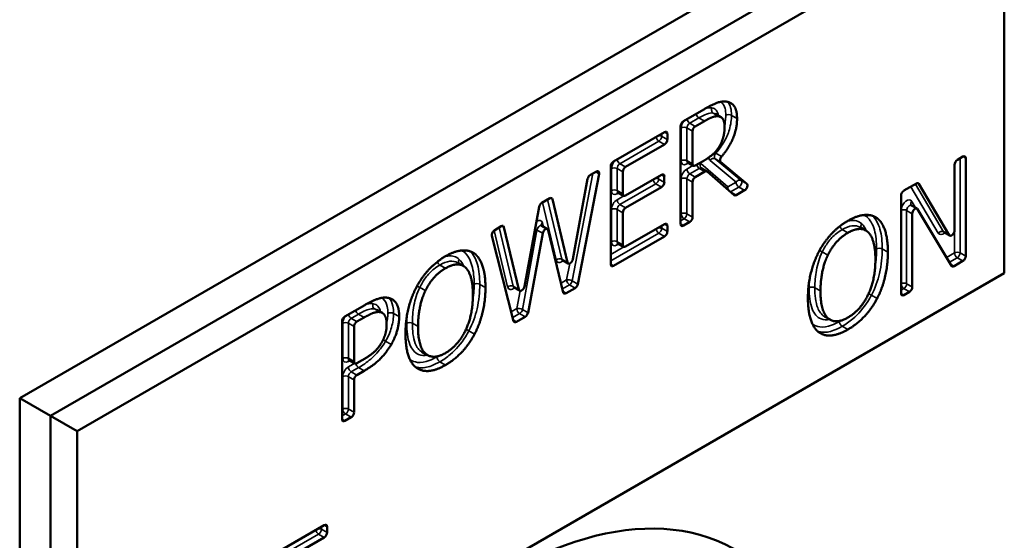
# Model space of a CAD drawing. Header units: inches. Extents: x 0 to 136, y 2 to 86.
# Tile 68 of 71: x 116.726 to 117.958, y 60.997 to 61.649. Entities that reach past the tile are written whole.
import ezdxf

# ---------------------------------------------------------------- set-up
doc = ezdxf.new("R2010")
doc.units = ezdxf.units.IN
doc.header["$LTSCALE"] = 4
doc.header["$MEASUREMENT"] = 0
doc.layers.add('Visible (ANSI)', color=7, linetype='Continuous', lineweight=50)
doc.layers.add('Visible Narrow (ANSI)', color=7, linetype='Continuous', lineweight=35)

msp = doc.modelspace()

# ---------------------------------------------------------------- linework, layer by layer
at = {"layer": 'Visible (ANSI)'}
for p, q in [((117.9189, 61.864), (116.7257, 61.175)), ((117.9576, 61.8416), (116.7643, 61.1527)), ((116.7975, 61.1336), (117.9576, 61.8034)), ((117.9576, 61.8034), (117.9576, 61.3313)), ((117.556, 61.5216), (117.5816, 61.5364)), ((117.5824, 61.5218), (117.571, 61.5152)), ((117.6028, 61.5269), (117.5958, 61.5309)), ((117.5525, 61.393), (117.5525, 61.5155)), ((117.4687, 61.4712), (117.5324, 61.508)), ((117.536, 61.5059), (117.536, 61.4987)), ((117.5675, 61.5091), (117.5675, 61.4682)), ((117.5324, 61.4925), (117.4838, 61.4644)), ((117.8989, 61.4733), (117.9059, 61.4773)), ((117.9094, 61.4753), (117.9094, 61.3528)), ((117.4652, 61.3426), (117.4652, 61.4651)), ((117.5685, 61.4659), (117.5615, 61.47)), ((117.571, 61.4661), (117.5807, 61.4717)), ((117.5855, 61.4588), (117.5785, 61.4629)), ((117.6027, 61.4706), (117.6353, 61.4434)), ((117.8954, 61.3849), (117.8954, 61.4672)), ((117.4177, 61.3488), (117.4363, 61.4494)), ((117.4506, 61.4557), (117.424, 61.3178)), ((117.4397, 61.4545), (117.4472, 61.4588)), ((117.4802, 61.4583), (117.4802, 61.4307)), ((117.4838, 61.4286), (117.5287, 61.4546)), ((117.5322, 61.4525), (117.5322, 61.4452)), ((117.583, 61.4585), (117.571, 61.4516)), ((117.6194, 61.4291), (117.5858, 61.4586)), ((117.5287, 61.4391), (117.4838, 61.4132)), ((117.5675, 61.4455), (117.5675, 61.4017)), ((117.832, 61.4347), (117.8476, 61.4437)), ((117.8508, 61.4433), (117.8887, 61.3791)), ((117.379, 61.4194), (117.3888, 61.4251)), ((117.3922, 61.4239), (117.4109, 61.3448)), ((117.4813, 61.4284), (117.4742, 61.4325)), ((117.6326, 61.4352), (117.6222, 61.4292)), ((117.8284, 61.3061), (117.8284, 61.4285)), ((117.3571, 61.3149), (117.3756, 61.4143)), ((117.8485, 61.4122), (117.8414, 61.4163)), ((117.8915, 61.3406), (117.8491, 61.4115)), ((117.4802, 61.4071), (117.4802, 61.3667)), ((117.7984, 61.4003), (117.7946, 61.4025)), ((117.8425, 61.4058), (117.8425, 61.3142)), ((117.32, 61.3854), (117.3282, 61.3901)), ((117.3316, 61.3889), (117.3502, 61.3109)), ((117.386, 61.3867), (117.3789, 61.3908)), ((117.4838, 61.3647), (117.5324, 61.3928)), ((117.536, 61.3908), (117.536, 61.3835)), ((117.564, 61.3956), (117.556, 61.391)), ((117.7842, 61.3849), (117.7772, 61.389)), ((117.3437, 61.2714), (117.3166, 61.3783)), ((117.38, 61.3813), (117.3617, 61.2819)), ((117.4058, 61.3073), (117.3869, 61.3853)), ((117.5324, 61.3774), (117.4687, 61.3406)), ((117.8893, 61.3785), (117.8823, 61.3826)), ((117.4813, 61.3645), (117.4742, 61.3685)), ((117.2948, 61.3559), (117.2911, 61.358)), ((117.2807, 61.3405), (117.2737, 61.3445)), ((117.4118, 61.3434), (117.4047, 61.3475)), ((117.9059, 61.3467), (117.8947, 61.3402)), ((117.9576, 61.3313), (116.7975, 60.6615)), ((117.3512, 61.3096), (117.3441, 61.3136)), ((117.4205, 61.3127), (117.4092, 61.3062)), ((117.8389, 61.308), (117.832, 61.304)), ((117.1325, 61.2771), (117.1574, 61.2915)), ((117.1565, 61.2759), (117.1476, 61.2707)), ((117.1795, 61.2816), (117.1724, 61.2856)), ((117.3582, 61.2768), (117.3471, 61.2703)), ((117.7396, 61.2732), (117.7325, 61.2772)), ((117.129, 61.1485), (117.129, 61.271)), ((117.144, 61.2646), (117.144, 61.2207)), ((117.2361, 61.2287), (117.229, 61.2328)), ((117.1451, 61.2184), (117.138, 61.2225)), ((117.1476, 61.2187), (117.1543, 61.2226)), ((117.1568, 61.2092), (117.1476, 61.2038)), ((117.144, 61.1977), (117.144, 61.1572)), ((116.7257, 61.175), (116.7643, 61.1527)), ((116.7257, 61.175), (116.7257, 60.6647)), ((116.7975, 61.1336), (116.7643, 61.1527)), ((116.7643, 61.1527), (116.7643, 60.6424)), ((117.1405, 61.1511), (117.1325, 61.1465)), ((116.7975, 60.6615), (116.7975, 61.1336)), ((117.0462, 60.981), (117.1068, 61.016)), ((117.1103, 61.0139), (117.1103, 61.0066)), ((117.1068, 61.0005), (117.0612, 60.9742))]:
    msp.add_line(p, q, dxfattribs=at)
for centre, major_axis, start_param, end_param in [((117.556, 61.5175), (-0.0025, -0.00433), 3.926991, 5.497787), ((117.571, 61.5112), (0.0025, 0.00433), 0.785398, 2.356194), ((117.5324, 61.5039), (0.0025, 0.00433), 5.497787, 7.068583), ((117.5324, 61.4966), (0.0025, 0.00433), 3.926991, 5.497787), ((117.8989, 61.4692), (-0.0025, -0.00433), 3.926991, 5.497787), ((117.9059, 61.4732), (0.0025, 0.00433), 5.497787, 7.068583), ((117.4687, 61.4671), (-0.0025, -0.00433), 3.926991, 5.497787), ((117.4838, 61.4603), (0.0025, 0.00433), 0.785398, 2.356194), ((117.571, 61.4702), (-0.0025, -0.00433), 5.497787, 7.068583), ((117.4397, 61.4504), (-0.0025, -0.00433), 3.926991, 5.263522), ((117.4472, 61.4547), (0.0025, 0.00433), 5.251665, 7.068583), ((117.5287, 61.4505), (0.0025, 0.00433), 5.497787, 7.068583), ((117.571, 61.4475), (0.0025, 0.00433), 0.785398, 2.356194), ((117.583, 61.4545), (0.0025, 0.00433), 6.169041, 7.068583), ((117.5287, 61.4432), (0.0025, 0.00433), 3.926991, 5.497787), ((117.6326, 61.4392), (0.0025, 0.00433), 3.926991, 6.183111), ((117.8476, 61.4396), (0.0025, 0.00433), 5.968371, 7.068583), ((117.3888, 61.421), (0.0025, 0.00433), 5.732967, 7.068583), ((117.4838, 61.4327), (-0.0025, -0.00433), 5.497787, 7.068583), ((117.6222, 61.4333), (-0.0025, -0.00433), 6.169041, 7.068583), ((117.832, 61.4306), (-0.0025, -0.00433), 3.926991, 5.497787), ((117.379, 61.4153), (-0.0025, -0.00433), 3.926991, 5.261799), ((117.4838, 61.4091), (0.0025, 0.00433), 0.785398, 2.356194), ((117.846, 61.4079), (0.0025, 0.00433), 5.971906, 8.63938), ((117.564, 61.3996), (0.0025, 0.00433), 3.926991, 5.497787), ((117.3282, 61.386), (0.0025, 0.00433), 5.735623, 7.068583), ((117.3835, 61.3824), (0.0025, 0.00433), 5.738165, 8.405461), ((117.5324, 61.3887), (0.0025, 0.00433), 5.497787, 7.068583), ((117.556, 61.395), (-0.0025, -0.00433), 5.497787, 7.068583), ((117.32, 61.3813), (-0.0025, -0.00433), 3.926991, 5.747717), ((117.5324, 61.3814), (0.0025, 0.00433), 3.926991, 5.497787), ((117.8918, 61.3828), (-0.0025, -0.00433), 5.968371, 8.63938), ((117.4838, 61.3688), (-0.0025, -0.00433), 5.497787, 7.068583), ((117.9059, 61.3508), (0.0025, 0.00433), 3.926991, 5.497787), ((117.4143, 61.3478), (-0.0025, -0.00433), 5.732967, 8.405114), ((117.4687, 61.3447), (-0.0025, -0.00433), 5.497787, 7.068583), ((117.8947, 61.3443), (-0.0025, -0.00433), 5.971906, 7.068583), ((117.3537, 61.3139), (-0.0025, -0.00433), 5.735623, 8.403391), ((117.4205, 61.3168), (0.0025, 0.00433), 3.926991, 5.251665), ((117.8389, 61.3121), (0.0025, 0.00433), 3.926991, 5.497787), ((117.4092, 61.3103), (-0.0025, -0.00433), 5.738165, 7.068583), ((117.832, 61.3081), (-0.0025, -0.00433), 5.497787, 7.068583), ((117.1325, 61.273), (-0.0025, -0.00433), 3.926991, 5.497787), ((117.3582, 61.2809), (0.0025, 0.00433), 3.926991, 5.263868), ((117.1476, 61.2667), (0.0025, 0.00433), 0.785398, 2.356194), ((117.3471, 61.2744), (-0.0025, -0.00433), 5.747717, 7.068583), ((117.1476, 61.2227), (-0.0025, -0.00433), 5.497787, 7.068583), ((117.1476, 61.1998), (0.0025, 0.00433), 0.785398, 2.356194), ((117.1405, 61.1551), (0.0025, 0.00433), 3.926991, 5.497787), ((117.1325, 61.1505), (-0.0025, -0.00433), 5.497787, 7.068583), ((117.3362, 60.4905), (0.2854, 0.4944), 6.262981, 9.444982), ((117.1068, 61.0119), (0.0025, 0.00433), 5.497787, 7.068583), ((117.1068, 61.0046), (0.0025, 0.00433), 3.926991, 5.497787)]:
    msp.add_ellipse(centre, major_axis=major_axis, ratio=0.57735, start_param=start_param, end_param=end_param, dxfattribs=at)
for points, degree in [([(117.5816, 61.5364), (117.5913, 61.542), (117.6045, 61.5471), (117.6104, 61.5461)], 2), ([(117.6104, 61.5461), (117.6164, 61.5451), (117.6232, 61.5352), (117.6232, 61.525)], 2), ([(117.6004, 61.5278), (117.5972, 61.5283), (117.5887, 61.5254), (117.5824, 61.5218)], 2), ([(117.6076, 61.5145), (117.6076, 61.5202), (117.6041, 61.527), (117.6004, 61.5278)], 2), ([(117.6012, 61.4903), (117.6045, 61.4958), (117.6076, 61.5078), (117.6076, 61.5145)], 2), ([(117.5807, 61.4717), (117.5872, 61.4755), (117.5976, 61.4841), (117.6012, 61.4903)], 2), ([(117.7619, 61.3969), (117.7734, 61.4036), (117.7919, 61.405), (117.7984, 61.4003)], 2), ([(117.7984, 61.4003), (117.8048, 61.3954), (117.8119, 61.3741), (117.8119, 61.3578)], 2), ([(117.7255, 61.3582), (117.7321, 61.3707), (117.7505, 61.3904), (117.7619, 61.3969)], 2), ([(117.787, 61.3829), (117.7825, 61.387), (117.7698, 61.3865), (117.762, 61.382)], 2), ([(117.762, 61.382), (117.7538, 61.3772), (117.7415, 61.3636), (117.7368, 61.3539)], 2), ([(117.7963, 61.3487), (117.7963, 61.3616), (117.7914, 61.3788), (117.787, 61.3829)], 2), ([(117.222, 61.3138), (117.2286, 61.3263), (117.247, 61.3459), (117.2583, 61.3525)], 2), ([(117.2583, 61.3525), (117.2699, 61.3592), (117.2884, 61.3605), (117.2948, 61.3559)], 2), ([(117.2948, 61.3559), (117.3013, 61.3509), (117.3084, 61.3296), (117.3084, 61.3133)], 2), ([(117.7119, 61.3), (117.7119, 61.3164), (117.719, 61.3455), (117.7255, 61.3582)], 2), ([(117.7368, 61.3539), (117.7323, 61.3446), (117.7276, 61.3218), (117.7276, 61.3091)], 2), ([(117.8119, 61.3578), (117.8119, 61.3419), (117.805, 61.3121), (117.7984, 61.2996)], 2), ([(117.2584, 61.3375), (117.2503, 61.3328), (117.238, 61.3192), (117.2333, 61.3095)], 2), ([(117.2835, 61.3384), (117.279, 61.3426), (117.2663, 61.3421), (117.2584, 61.3375)], 2), ([(117.2927, 61.3043), (117.2927, 61.3172), (117.2879, 61.3344), (117.2835, 61.3384)], 2), ([(117.4047, 61.3475), (117.4044, 61.3477), (117.404, 61.3477), (117.404, 61.3477)], 3), ([(117.762, 61.2759), (117.7776, 61.2849), (117.7963, 61.323), (117.7963, 61.3487)], 2), ([(117.2084, 61.2556), (117.2084, 61.272), (117.2154, 61.3011), (117.222, 61.3138)], 2), ([(117.3084, 61.3133), (117.3084, 61.2975), (117.3014, 61.2677), (117.2948, 61.2552)], 2), ([(117.3441, 61.3136), (117.3438, 61.3138), (117.3434, 61.3138), (117.3434, 61.3138)], 3), ([(117.1574, 61.2915), (117.1675, 61.2973), (117.1816, 61.3016), (117.187, 61.3004)], 2), ([(117.187, 61.3004), (117.1933, 61.2991), (117.2005, 61.2879), (117.2005, 61.277)], 2), ([(117.2333, 61.3095), (117.2288, 61.3002), (117.2241, 61.2773), (117.2241, 61.2646)], 2), ([(117.2584, 61.2314), (117.2741, 61.2405), (117.2927, 61.2786), (117.2927, 61.3043)], 2), ([(117.7254, 61.2575), (117.7189, 61.2624), (117.7119, 61.2839), (117.7119, 61.3)], 2), ([(117.7276, 61.3091), (117.7276, 61.2833), (117.7463, 61.2668), (117.762, 61.2759)], 2), ([(117.7984, 61.2996), (117.7914, 61.2865), (117.773, 61.2672), (117.7619, 61.2608)], 2), ([(117.1767, 61.2826), (117.1731, 61.2833), (117.1635, 61.28), (117.1565, 61.2759)], 2), ([(117.1848, 61.2674), (117.1848, 61.2742), (117.1808, 61.2818), (117.1767, 61.2826)], 2), ([(117.2005, 61.277), (117.2005, 61.2685), (117.1953, 61.2502), (117.1906, 61.2422)], 2), ([(117.1784, 61.2443), (117.1818, 61.2502), (117.1848, 61.2611), (117.1848, 61.2674)], 2), ([(117.2241, 61.2646), (117.2241, 61.2389), (117.2428, 61.2224), (117.2584, 61.2314)], 2), ([(117.2219, 61.2131), (117.2153, 61.218), (117.2084, 61.2395), (117.2084, 61.2556)], 2), ([(117.2948, 61.2552), (117.2879, 61.2421), (117.2694, 61.2228), (117.2583, 61.2164)], 2), ([(117.7619, 61.2608), (117.7504, 61.2542), (117.7321, 61.2526), (117.7254, 61.2575)], 2), ([(117.1543, 61.2226), (117.1635, 61.2278), (117.1747, 61.2377), (117.1784, 61.2443)], 2), ([(117.1906, 61.2422), (117.1847, 61.2322), (117.1689, 61.2161), (117.1568, 61.2092)], 2), ([(117.2583, 61.2164), (117.2469, 61.2097), (117.2286, 61.2082), (117.2219, 61.2131)], 2)]:
    msp.add_open_spline(points, degree=degree, dxfattribs=at)
for points, degree, knots in [([(117.6232, 61.525), (117.6232, 61.5107), (117.6119, 61.4866), (117.6039, 61.4775)], 2, [0, 0, 0, 1, 1.800624, 1.800624, 1.800624]), ([(117.6027, 61.4706), (117.6024, 61.4709), (117.6022, 61.4712), (117.602, 61.4721), (117.6019, 61.4726), (117.602, 61.4737), (117.6021, 61.4743), (117.6025, 61.4753), (117.6027, 61.4758), (117.6033, 61.4767), (117.6036, 61.4771), (117.6039, 61.4775)], 3, [0, 0, 0, 0, 0.00496118, 0.00496118, 0.00992237, 0.00992237, 0.01488355, 0.01488355, 0.01888589, 0.01888589, 0.02288822, 0.02288822, 0.02288822, 0.02288822]), ([(117.5615, 61.47), (117.5613, 61.47), (117.5612, 61.4701), (117.561, 61.4702), (117.5609, 61.4702), (117.5608, 61.4702), (117.5608, 61.4702), (117.5608, 61.4702)], 3, [3.9269908, 3.9269908, 3.9269908, 3.9269908, 4.0840704, 4.0840704, 4.2411501, 4.2411501, 4.3319005, 4.3319005, 4.3319005, 4.3319005]), ([(117.5782, 61.4631), (117.5782, 61.463), (117.5782, 61.463), (117.5783, 61.463), (117.5783, 61.463), (117.5783, 61.463), (117.5783, 61.463), (117.5784, 61.4629), (117.5784, 61.4629), (117.5784, 61.4629), (117.5784, 61.4629), (117.5785, 61.4629)], 3, [0.671254, 0.671254, 0.671254, 0.671254, 0.6940829, 0.6940829, 0.7169117, 0.7169117, 0.7397405, 0.7397405, 0.7625693, 0.7625693, 0.7853982, 0.7853982, 0.7853982, 0.7853982]), ([(117.4742, 61.4325), (117.4741, 61.4326), (117.4739, 61.4326), (117.4737, 61.4327), (117.4736, 61.4327), (117.4735, 61.4327), (117.4735, 61.4327), (117.4735, 61.4327)], 3, [3.9269908, 3.9269908, 3.9269908, 3.9269908, 4.0840704, 4.0840704, 4.2411501, 4.2411501, 4.3319005, 4.3319005, 4.3319005, 4.3319005]), ([(117.8409, 61.4167), (117.8409, 61.4167), (117.8409, 61.4167), (117.841, 61.4166), (117.841, 61.4166), (117.8411, 61.4165), (117.8411, 61.4165), (117.8412, 61.4164), (117.8412, 61.4164), (117.8413, 61.4163), (117.8414, 61.4163), (117.8414, 61.4163)], 3, [0.4741184, 0.4741184, 0.4741184, 0.4741184, 0.5363744, 0.5363744, 0.5986303, 0.5986303, 0.6608863, 0.6608863, 0.7231422, 0.7231422, 0.7853982, 0.7853982, 0.7853982, 0.7853982]), ([(117.7851, 61.4022), (117.7851, 61.4022), (117.7851, 61.4023), (117.7855, 61.4028), (117.7859, 61.4033), (117.7867, 61.4039), (117.787, 61.4041), (117.7873, 61.4043)], 3, [-0.020012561, -0.020012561, -0.020012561, -0.020012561, -0.019919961, -0.019919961, -0.014883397, -0.014883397, -0.012155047, -0.012155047, -0.012155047, -0.012155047]), ([(117.3784, 61.3913), (117.3784, 61.3913), (117.3784, 61.3913), (117.3784, 61.3912), (117.3784, 61.3912), (117.3785, 61.3911), (117.3786, 61.391), (117.3787, 61.3909), (117.3788, 61.3908), (117.3789, 61.3908)], 3, [0.3804885, 0.3804885, 0.3804885, 0.3804885, 0.458386, 0.458386, 0.56739, 0.56739, 0.6763941, 0.6763941, 0.7853982, 0.7853982, 0.7853982, 0.7853982]), ([(117.8823, 61.3826), (117.8821, 61.3827), (117.8818, 61.3827), (117.8816, 61.3828), (117.8816, 61.3828), (117.8816, 61.3828)], 3, [3.9269908, 3.9269908, 3.9269908, 3.9269908, 4.1626103, 4.1626103, 4.3319005, 4.3319005, 4.3319005, 4.3319005]), ([(117.4742, 61.3685), (117.4741, 61.3686), (117.4739, 61.3687), (117.4737, 61.3687), (117.4736, 61.3687), (117.4735, 61.3687), (117.4735, 61.3687), (117.4735, 61.3687)], 3, [3.9269908, 3.9269908, 3.9269908, 3.9269908, 4.0840704, 4.0840704, 4.2411501, 4.2411501, 4.3319005, 4.3319005, 4.3319005, 4.3319005]), ([(117.2816, 61.3578), (117.2816, 61.3578), (117.2816, 61.3578), (117.2819, 61.3584), (117.2824, 61.3589), (117.2832, 61.3595), (117.2835, 61.3597), (117.2838, 61.3599)], 3, [-0.020012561, -0.020012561, -0.020012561, -0.020012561, -0.019919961, -0.019919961, -0.014883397, -0.014883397, -0.012155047, -0.012155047, -0.012155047, -0.012155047]), ([(117.138, 61.2225), (117.1379, 61.2226), (117.1377, 61.2226), (117.1375, 61.2227), (117.1374, 61.2227), (117.1373, 61.2227), (117.1373, 61.2227), (117.1373, 61.2227)], 3, [3.9269908, 3.9269908, 3.9269908, 3.9269908, 4.0840704, 4.0840704, 4.2411501, 4.2411501, 4.3319005, 4.3319005, 4.3319005, 4.3319005])]:
    msp.add_open_spline(points, degree=degree, knots=knots, dxfattribs=at)
at = {"layer": 'Visible Narrow (ANSI)'}
for p, q in [((117.564, 61.5193), (117.5754, 61.5259)), ((117.5824, 61.5218), (117.5754, 61.5259)), ((117.6004, 61.5278), (117.5933, 61.5318)), ((117.6232, 61.525), (117.6162, 61.529)), ((117.5534, 61.5132), (117.5534, 61.4723)), ((117.5604, 61.4723), (117.5604, 61.5132)), ((117.5604, 61.5132), (117.5675, 61.5091)), ((117.571, 61.5152), (117.564, 61.5193)), ((117.5289, 61.5027), (117.5289, 61.5059)), ((117.536, 61.4987), (117.5289, 61.5027)), ((117.5324, 61.508), (117.536, 61.5059)), ((117.4767, 61.4685), (117.5254, 61.4966)), ((117.5254, 61.4966), (117.5324, 61.4925)), ((117.5894, 61.4726), (117.622, 61.4454)), ((117.6282, 61.4475), (117.5957, 61.4747)), ((117.5957, 61.4747), (117.6027, 61.4706)), ((117.6039, 61.4775), (117.5968, 61.4816)), ((117.9023, 61.3569), (117.9023, 61.4753)), ((117.9059, 61.4773), (117.9094, 61.4753)), ((117.4661, 61.4624), (117.4661, 61.4348)), ((117.4732, 61.4348), (117.4732, 61.4624)), ((117.4732, 61.4624), (117.4802, 61.4583)), ((117.4838, 61.4644), (117.4767, 61.4685)), ((117.5675, 61.4682), (117.5604, 61.4723)), ((117.5604, 61.4682), (117.5625, 61.4694)), ((117.568, 61.4662), (117.5604, 61.4618)), ((117.564, 61.4557), (117.576, 61.4626)), ((117.576, 61.4626), (117.583, 61.4585)), ((117.6116, 61.4394), (117.578, 61.4689)), ((117.4169, 61.3219), (117.4429, 61.4563)), ((117.4462, 61.4582), (117.4506, 61.4557)), ((117.5251, 61.4493), (117.5251, 61.4525)), ((117.5322, 61.4452), (117.5251, 61.4493)), ((117.5287, 61.4546), (117.5322, 61.4525)), ((117.5534, 61.4496), (117.5534, 61.4058)), ((117.5604, 61.4058), (117.5604, 61.4496)), ((117.5604, 61.4496), (117.5675, 61.4455)), ((117.571, 61.4516), (117.564, 61.4557)), ((117.4767, 61.4173), (117.5216, 61.4432)), ((117.5216, 61.4432), (117.5287, 61.4391)), ((117.622, 61.4454), (117.6116, 61.4394)), ((117.6151, 61.4333), (117.6255, 61.4392)), ((117.6255, 61.4392), (117.6326, 61.4352)), ((117.6353, 61.4434), (117.6282, 61.4475)), ((117.8406, 61.4397), (117.8749, 61.3816)), ((117.8816, 61.3832), (117.8463, 61.4429)), ((117.8492, 61.4442), (117.8508, 61.4433)), ((117.4038, 61.3489), (117.3862, 61.4236)), ((117.3896, 61.4254), (117.3922, 61.4239)), ((117.4802, 61.4307), (117.4732, 61.4348)), ((117.4732, 61.4307), (117.4752, 61.4319)), ((117.4816, 61.4283), (117.4732, 61.4234)), ((117.6222, 61.4292), (117.6151, 61.4333)), ((117.3799, 61.4199), (117.3968, 61.348)), ((117.4661, 61.4112), (117.4661, 61.3708)), ((117.4732, 61.3708), (117.4732, 61.4112)), ((117.4732, 61.4112), (117.4802, 61.4071)), ((117.4838, 61.4132), (117.4767, 61.4173)), ((117.8464, 61.4134), (117.8417, 61.4213)), ((117.5534, 61.4058), (117.5525, 61.4052)), ((117.5525, 61.3971), (117.5569, 61.3996)), ((117.5569, 61.3996), (117.564, 61.3956)), ((117.5675, 61.4017), (117.5604, 61.4058)), ((117.8354, 61.3182), (117.8354, 61.4099)), ((117.8354, 61.4099), (117.8425, 61.4058)), ((117.3432, 61.315), (117.3256, 61.3886)), ((117.329, 61.3904), (117.3316, 61.3889)), ((117.3809, 61.3896), (117.3797, 61.3944)), ((117.5289, 61.3876), (117.5289, 61.3908)), ((117.536, 61.3835), (117.5289, 61.3876)), ((117.5324, 61.3928), (117.536, 61.3908)), ((117.556, 61.391), (117.5525, 61.393)), ((117.3193, 61.3849), (117.3362, 61.3141)), ((117.3546, 61.286), (117.3729, 61.3854)), ((117.3729, 61.3854), (117.38, 61.3813)), ((117.4652, 61.3467), (117.5254, 61.3814)), ((117.5254, 61.3814), (117.5324, 61.3774)), ((117.762, 61.382), (117.7549, 61.386)), ((117.8887, 61.3791), (117.8816, 61.3832)), ((117.8952, 61.3838), (117.8952, 61.3569)), ((117.4816, 61.3643), (117.4652, 61.3549)), ((117.4802, 61.3667), (117.4732, 61.3708)), ((117.4732, 61.3667), (117.4752, 61.3679)), ((117.8119, 61.3578), (117.8049, 61.3619)), ((117.7368, 61.3539), (117.7298, 61.358)), ((117.8952, 61.3569), (117.8853, 61.3511)), ((117.8889, 61.345), (117.8988, 61.3508)), ((117.8988, 61.3508), (117.9059, 61.3467)), ((117.9094, 61.3528), (117.9023, 61.3569)), ((117.2584, 61.3375), (117.2514, 61.3416)), ((117.4109, 61.3448), (117.4038, 61.3489)), ((117.4139, 61.3435), (117.4099, 61.323)), ((117.4687, 61.3406), (117.4652, 61.3426)), ((117.8947, 61.3402), (117.8902, 61.3428)), ((117.2333, 61.3095), (117.2262, 61.3135)), ((117.3084, 61.3133), (117.3013, 61.3174)), ((117.3502, 61.3109), (117.3432, 61.315)), ((117.4099, 61.323), (117.403, 61.3189)), ((117.4047, 61.3118), (117.4135, 61.3168)), ((117.4135, 61.3168), (117.4205, 61.3127)), ((117.424, 61.3178), (117.4169, 61.3219)), ((117.7276, 61.3091), (117.7205, 61.3132)), ((117.8425, 61.3142), (117.8354, 61.3182)), ((117.3518, 61.3093), (117.3476, 61.287)), ((117.4092, 61.3062), (117.4055, 61.3083)), ((117.7984, 61.2996), (117.7913, 61.3037)), ((117.8284, 61.3101), (117.8319, 61.3121)), ((117.832, 61.304), (117.8284, 61.3061)), ((117.8319, 61.3121), (117.8389, 61.308)), ((117.1405, 61.2748), (117.1494, 61.28)), ((117.1565, 61.2759), (117.1494, 61.28)), ((117.1767, 61.2826), (117.1696, 61.2867)), ((117.2005, 61.277), (117.1934, 61.281)), ((117.3476, 61.287), (117.3407, 61.283)), ((117.3425, 61.2759), (117.3512, 61.2809)), ((117.3512, 61.2809), (117.3582, 61.2768)), ((117.3617, 61.2819), (117.3546, 61.286)), ((117.1299, 61.2687), (117.1299, 61.2248)), ((117.1369, 61.2248), (117.1369, 61.2687)), ((117.1369, 61.2687), (117.144, 61.2646)), ((117.1476, 61.2707), (117.1405, 61.2748)), ((117.2241, 61.2646), (117.217, 61.2687)), ((117.3471, 61.2703), (117.3434, 61.2725)), ((117.7619, 61.2608), (117.7548, 61.2649)), ((117.2948, 61.2552), (117.2878, 61.2593)), ((117.1906, 61.2422), (117.1835, 61.2463)), ((117.144, 61.2207), (117.1369, 61.2248)), ((117.1369, 61.2207), (117.139, 61.2219)), ((117.1448, 61.2186), (117.1369, 61.214)), ((117.2583, 61.2164), (117.2513, 61.2204)), ((117.1299, 61.2018), (117.1299, 61.1613)), ((117.1369, 61.1613), (117.1369, 61.2018)), ((117.1369, 61.2018), (117.144, 61.1977)), ((117.1405, 61.2079), (117.1497, 61.2132)), ((117.1476, 61.2038), (117.1405, 61.2079)), ((117.1568, 61.2092), (117.1497, 61.2132)), ((117.1299, 61.1613), (117.129, 61.1608)), ((117.129, 61.1526), (117.1334, 61.1551)), ((117.1334, 61.1551), (117.1405, 61.1511)), ((117.144, 61.1572), (117.1369, 61.1613)), ((117.1325, 61.1465), (117.129, 61.1485)), ((117.0542, 60.9783), (117.0997, 61.0046)), ((117.0997, 61.0046), (117.1068, 61.0005)), ((117.1032, 61.0107), (117.1032, 61.0139)), ((117.1103, 61.0066), (117.1032, 61.0107)), ((117.1068, 61.016), (117.1103, 61.0139))]:
    msp.add_line(p, q, dxfattribs=at)
for centre, major_axis, ratio, start_param, end_param in [((117.5604, 61.5173), (-0.005, -0.00866), 0.57735, 4.49835, 5.497787), ((117.564, 61.5234), (0.0025, -0.00433), 0.57735, 4.208902, 5.497787), ((117.5754, 61.53), (0.0025, -0.00433), 0.57735, 4.208902, 5.497787), ((117.6126, 61.527), (-0.005, 0), 0.57735, 3.926991, 5.497787), ((117.5569, 61.5112), (0.005, 0), 0.57735, 0.785398, 2.356194), ((117.564, 61.5152), (0.0025, 0.00433), 0.57735, 0.785398, 2.356194), ((117.5254, 61.5007), (-0.0025, 0.00433), 0.57735, 0.981436, 2.356194), ((117.5254, 61.5007), (0.005, 0), 0.57735, 0.785398, 1.68981), ((117.5254, 61.5007), (0.0025, 0.00433), 0.57735, 3.926991, 5.497787), ((117.4767, 61.4726), (-0.0025, 0.00433), 0.57735, 0.981436, 2.356194), ((117.5569, 61.4702), (0.005, 0), 0.57735, 0.785398, 2.356194), ((117.5929, 61.4705), (0.0032, 0.00384), 0.812411, 0.140361, 1.711158), ((117.5953, 61.4844), (0.00377, -0.00328), 0.261897, 4.968948, 5.353681), ((117.4732, 61.4665), (-0.005, -0.00866), 0.57735, 4.393751, 5.497787), ((117.4696, 61.4603), (-0.005, 0), 0.57735, 3.926991, 5.497787), ((117.4767, 61.4644), (0.0025, 0.00433), 0.57735, 0.785398, 2.356194), ((117.5604, 61.4763), (-0.005, -0.00866), 0.57735, 5.497787, 7.068583), ((117.5604, 61.4537), (-0.005, -0.00866), 0.57735, 3.926991, 5.497787), ((117.564, 61.4743), (-0.0025, -0.00433), 0.57735, 5.497787, 6.283185), ((117.564, 61.4661), (-0.0025, 0.00433), 0.57735, 0.180231, 0.785398), ((117.564, 61.4598), (0.0025, -0.00433), 0.57735, 3.926991, 5.497787), ((117.576, 61.4667), (0.0025, -0.00433), 0.57735, 4.310889, 5.497787), ((117.576, 61.4585), (0.0025, 0.00433), 0.57735, 0, 0.785398), ((117.5815, 61.4668), (-0.0033, -0.00376), 0.811183, 4.872091, 6.283185), ((117.5724, 61.4606), (0.005, 0.00866), 0.57735, 6.169041, 6.386621), ((117.5216, 61.4473), (-0.0025, 0.00433), 0.57735, 0.981436, 2.356194), ((117.5216, 61.4473), (0.005, 0), 0.57735, 0.785398, 1.68981), ((117.5216, 61.4473), (0.0025, 0.00433), 0.57735, 3.926991, 5.497787), ((117.5569, 61.4475), (0.005, 0), 0.57735, 0.785398, 2.356194), ((117.564, 61.4516), (0.0025, 0.00433), 0.57735, 0.785398, 2.356194), ((117.6255, 61.4433), (0.0032, 0.00384), 0.812411, 0.140361, 1.711158), ((117.4696, 61.4327), (-0.005, 0), 0.57735, 3.926991, 5.497787), ((117.6151, 61.4373), (0.0033, 0.00376), 0.811183, 1.730498, 2.303963), ((117.6151, 61.4373), (0.0025, -0.00433), 0.57735, 3.926991, 5.497787), ((117.6255, 61.4433), (-0.0025, 0.00433), 0.57735, 0.785398, 2.356194), ((117.6255, 61.4433), (0.0025, 0.00433), 0.57735, 3.926991, 6.183111), ((117.4732, 61.4389), (-0.005, -0.00866), 0.57735, 5.497787, 7.068583), ((117.4732, 61.4152), (-0.005, -0.00866), 0.57735, 3.926991, 5.497787), ((117.4767, 61.4368), (-0.0025, -0.00433), 0.57735, 5.497787, 6.283185), ((117.4767, 61.4286), (-0.0025, 0.00433), 0.57735, 0.180231, 0.785398), ((117.4767, 61.4214), (-0.0025, 0.00433), 0.57735, 0.785398, 2.356194), ((117.6151, 61.4373), (0.0025, 0.00433), 0.57735, 3.853407, 3.926991), ((117.8354, 61.414), (0.005, 0.00866), 0.57735, 5.971906, 8.459094), ((117.4696, 61.4091), (-0.005, 0), 0.57735, 3.926991, 5.497787), ((117.4767, 61.4132), (0.0025, 0.00433), 0.57735, 0.785398, 2.356194), ((117.8319, 61.4079), (-0.005, 0), 0.57735, 3.926991, 5.465876), ((117.8389, 61.4119), (0.0025, 0.00433), 0.57735, 0, 2.356194), ((117.8452, 61.4193), (-0.00429, -0.00257), 0.777258, 5.121135, 6.283185), ((117.3728, 61.3885), (0.005, 0.00866), 0.57735, 5.738165, 7.153133), ((117.5569, 61.4037), (0.005, 0), 0.57735, 0.785398, 2.356194), ((117.5569, 61.4037), (-0.0025, 0.00433), 0.57735, 0.785398, 2.356194), ((117.5569, 61.4037), (0.0025, 0.00433), 0.57735, 3.926991, 5.497787), ((117.3695, 61.3844), (-0.00492, 0.00091), 0.427801, 4.019514, 4.607053), ((117.3764, 61.3865), (0.0025, 0.00433), 0.57735, 0, 2.122275), ((117.3832, 61.3924), (-0.00486, -0.00118), 0.6982, 5.345037, 6.260855), ((117.5254, 61.3855), (-0.0025, 0.00433), 0.57735, 0.981436, 2.356194), ((117.5254, 61.3855), (0.005, 0), 0.57735, 0.785398, 1.68981), ((117.5254, 61.3855), (0.0025, 0.00433), 0.57735, 3.926991, 5.497787), ((117.7549, 61.3901), (0.0025, -0.00433), 0.57735, 4.394085, 5.497787), ((117.8785, 61.3796), (-0.0043, -0.00254), 0.776369, 3.554337, 5.125133), ((117.8812, 61.3889), (-0.005, -0.00866), 0.57735, 5.968371, 7.330383), ((117.8848, 61.3869), (-0.0025, -0.00433), 0.57735, 5.968371, 6.283185), ((117.4696, 61.3688), (-0.005, 0), 0.57735, 3.926991, 5.497787), ((117.4732, 61.3749), (-0.005, -0.00866), 0.57735, 5.497787, 7.068583), ((117.4767, 61.3729), (-0.0025, -0.00433), 0.57735, 5.497787, 6.283185), ((117.4767, 61.3647), (-0.0025, 0.00433), 0.57735, 0.180231, 0.785398), ((117.8013, 61.3598), (0.005, 0), 0.57735, 0.785398, 2.356194), ((117.4003, 61.346), (-0.00487, -0.00115), 0.69599, 3.778311, 5.349107), ((117.8988, 61.3548), (0.005, 0), 0.57735, 0.785398, 2.356194), ((117.8988, 61.3548), (-0.0025, 0.00433), 0.57735, 0.785398, 2.356194), ((117.8988, 61.3548), (0.0025, 0.00433), 0.57735, 3.926991, 5.497787), ((117.2514, 61.3457), (0.0025, -0.00433), 0.57735, 4.394085, 5.497787), ((117.4037, 61.3539), (-0.005, -0.00866), 0.57735, 5.732967, 7.330383), ((117.4072, 61.3518), (-0.0025, -0.00433), 0.57735, 5.732967, 6.283185), ((117.2978, 61.3154), (0.005, 0), 0.57735, 0.785398, 2.356194), ((117.3397, 61.3121), (-0.00486, -0.00116), 0.697122, 3.776236, 5.347032), ((117.3431, 61.32), (-0.005, -0.00866), 0.57735, 5.735623, 7.330383), ((117.3466, 61.318), (-0.0025, -0.00433), 0.57735, 5.735623, 6.283185), ((117.4135, 61.3209), (0.00491, -0.00095), 0.419283, 0.881558, 2.452354), ((117.4135, 61.3209), (-0.0025, 0.00433), 0.57735, 0.785398, 2.356194), ((117.4135, 61.3209), (0.0025, 0.00433), 0.57735, 3.926991, 5.251665), ((117.717, 61.3111), (0.005, 0), 0.57735, 0.785398, 2.356194), ((117.8319, 61.3162), (0.005, 0), 0.57735, 0.785398, 2.324283), ((117.8319, 61.3162), (-0.0025, 0.00433), 0.57735, 1.040708, 2.356194), ((117.8319, 61.3162), (0.0025, 0.00433), 0.57735, 3.926991, 5.497787), ((117.1715, 61.2912), (-0.00094, -0.00491), 0.800641, 4.441839, 6.012636), ((117.1369, 61.2728), (-0.005, -0.00866), 0.57735, 4.49835, 5.497787), ((117.1405, 61.2789), (0.0025, -0.00433), 0.57735, 4.208902, 5.497787), ((117.1494, 61.2841), (0.0025, -0.00433), 0.57735, 4.208902, 5.497787), ((117.1899, 61.279), (0.005, 0), 0.57735, 0.785398, 2.356194), ((117.3512, 61.2849), (0.00492, -0.00091), 0.427801, 0.877922, 2.448718), ((117.3512, 61.2849), (-0.0025, 0.00433), 0.57735, 0.785398, 2.356194), ((117.3512, 61.2849), (0.0025, 0.00433), 0.57735, 3.926991, 5.263868), ((117.1334, 61.2667), (0.005, 0), 0.57735, 0.785398, 2.356194), ((117.1405, 61.2707), (0.0025, 0.00433), 0.57735, 0.785398, 2.356194), ((117.2135, 61.2667), (0.005, 0), 0.57735, 0.785398, 2.356194), ((117.7548, 61.269), (0.0025, -0.00433), 0.57735, 3.926991, 5.497787), ((117.181, 61.2478), (0.00432, -0.00252), 0.008084, 4.572917, 5.327892), ((117.2513, 61.2245), (0.0025, -0.00433), 0.57735, 3.926991, 5.497787), ((117.1334, 61.2227), (0.005, 0), 0.57735, 0.785398, 2.356194), ((117.1369, 61.2289), (-0.005, -0.00866), 0.57735, 5.497787, 7.068583), ((117.1369, 61.2059), (-0.005, -0.00866), 0.57735, 3.926991, 5.497787), ((117.1405, 61.2268), (-0.0025, -0.00433), 0.57735, 5.497787, 6.283185), ((117.1405, 61.2187), (-0.0025, 0.00433), 0.57735, 0.180231, 0.785398), ((117.1405, 61.212), (0.0025, -0.00433), 0.57735, 3.926991, 5.497787), ((117.1497, 61.2173), (0.0025, -0.00433), 0.57735, 4.196829, 5.497787), ((117.1334, 61.1998), (0.005, 0), 0.57735, 0.785398, 2.356194), ((117.1405, 61.2038), (0.0025, 0.00433), 0.57735, 0.785398, 2.356194), ((117.1334, 61.1592), (0.005, 0), 0.57735, 0.785398, 2.356194), ((117.1334, 61.1592), (-0.0025, 0.00433), 0.57735, 0.785398, 2.356194), ((117.1334, 61.1592), (0.0025, 0.00433), 0.57735, 3.926991, 5.497787), ((117.0997, 61.0087), (-0.0025, 0.00433), 0.57735, 0.981436, 2.356194), ((117.0997, 61.0087), (0.005, 0), 0.57735, 0.785398, 1.68981), ((117.0997, 61.0087), (0.0025, 0.00433), 0.57735, 3.926991, 5.497787)]:
    msp.add_ellipse(centre, major_axis=major_axis, ratio=ratio, start_param=start_param, end_param=end_param, dxfattribs=at)
for points, knots in [([(117.5918, 61.5384), (117.5918, 61.5384), (117.5918, 61.5384), (117.5918, 61.5384), (117.5894, 61.5388), (117.5867, 61.5385), (117.5839, 61.5377)], [-0.07416286, -0.07416286, -0.07416286, -0.07416286, -0.07408431, -0.07408431, -0.07408431, -0.04366072, -0.04366072, -0.04366072, -0.04366072]), ([(117.5918, 61.5384), (117.5915, 61.5378), (117.5913, 61.5372), (117.5912, 61.5359), (117.5913, 61.5352), (117.5916, 61.534), (117.5918, 61.5334), (117.5925, 61.5325), (117.5929, 61.5321), (117.5933, 61.5318)], [0, 0, 0, 0, 0.25, 0.25, 0.5, 0.5, 0.75, 0.75, 1, 1, 1, 1]), ([(117.6, 61.5285), (117.5995, 61.5314), (117.5985, 61.5338), (117.5955, 61.5371), (117.5938, 61.538), (117.5918, 61.5384), (117.5918, 61.5384), (117.5918, 61.5384), (117.5918, 61.5384)], [-0.05555706, -0.05555706, -0.05555706, -0.05555706, -0.0256552, -0.0256552, 0, 0, 0, 0.00007854, 0.00007854, 0.00007854, 0.00007854]), ([(117.6026, 61.546), (117.6048, 61.5446), (117.6066, 61.5424), (117.6085, 61.5372), (117.6089, 61.5344), (117.6091, 61.5307), (117.6091, 61.5299), (117.6091, 61.529)], [-0.07008099, -0.07008099, -0.07008099, -0.07008099, -0.0358253, -0.0358253, -0.00774896, -0.00774896, 0, 0, 0, 0]), ([(117.6162, 61.529), (117.6162, 61.5299), (117.6162, 61.5308), (117.616, 61.5349), (117.6155, 61.538), (117.6138, 61.5428), (117.6127, 61.5445), (117.6114, 61.5459)], [0, 0, 0, 0, 0.00774896, 0.00774896, 0.0358253, 0.0358253, 0.05662851, 0.05662851, 0.05662851, 0.05662851]), ([(117.5754, 61.5259), (117.5787, 61.5278), (117.582, 61.5295), (117.5881, 61.5318), (117.5909, 61.5323), (117.5933, 61.5318)], [0, 0, 0, 0, 0.03704215, 0.03704215, 0.07408431, 0.07408431, 0.07408431, 0.07408431]), ([(117.5968, 61.4816), (117.6006, 61.4859), (117.6041, 61.4908), (117.6098, 61.5008), (117.6121, 61.506), (117.6145, 61.5143), (117.6152, 61.5175), (117.616, 61.5235), (117.6162, 61.5264), (117.6162, 61.529)], [0, 0, 0, 0, 0.0408739, 0.0408739, 0.0784743, 0.0784743, 0.1022205, 0.1022205, 0.1254748, 0.1254748, 0.1254748, 0.1254748]), ([(117.6091, 61.529), (117.6091, 61.5265), (117.6089, 61.5239), (117.6083, 61.5194), (117.608, 61.5176), (117.6076, 61.5157)], [-0.12547478, -0.12547478, -0.12547478, -0.12547478, -0.10222049, -0.10222049, -0.08655445, -0.08655445, -0.08655445, -0.08655445]), ([(117.5878, 61.4763), (117.5879, 61.4756), (117.588, 61.475), (117.5884, 61.4736), (117.5889, 61.473), (117.5894, 61.4726)], [0.0299995, 0.0299995, 0.0299995, 0.0299995, 0.03655358, 0.03655358, 0.04564843, 0.04564843, 0.04564843, 0.04564843]), ([(117.5957, 61.4747), (117.5954, 61.4749), (117.5952, 61.4752), (117.5949, 61.4762), (117.5948, 61.4769), (117.595, 61.4783), (117.5952, 61.4789), (117.5957, 61.48), (117.596, 61.4804), (117.5964, 61.4811), (117.5966, 61.4814), (117.5968, 61.4816)], [-0.04564843, -0.04564843, -0.04564843, -0.04564843, -0.03655358, -0.03655358, -0.02316776, -0.02316776, -0.01287098, -0.01287098, -0.00495038, -0.00495038, 0, 0, 0, 0]), ([(117.7851, 61.4022), (117.7898, 61.3985), (117.7931, 61.3925), (117.797, 61.3785), (117.7978, 61.3703), (117.7978, 61.3619)], [-0.1576988, -0.1576988, -0.1576988, -0.1576988, -0.078908, -0.078908, 0, 0, 0, 0]), ([(117.8049, 61.3619), (117.8049, 61.3706), (117.8041, 61.3791), (117.8001, 61.3932), (117.7971, 61.3992), (117.7927, 61.4032)], [0, 0, 0, 0, 0.078908, 0.078908, 0.1504674, 0.1504674, 0.1504674, 0.1504674]), ([(117.7549, 61.386), (117.7591, 61.3885), (117.7634, 61.3902), (117.7709, 61.3912), (117.7743, 61.3906), (117.7772, 61.389)], [0, 0, 0, 0, 0.0494806, 0.0494806, 0.09747559, 0.09747559, 0.09747559, 0.09747559]), ([(117.7792, 61.3931), (117.7755, 61.3965), (117.7706, 61.398), (117.7637, 61.3971), (117.7623, 61.3968), (117.761, 61.3964)], [-0.11410015, -0.11410015, -0.11410015, -0.11410015, -0.0494806, -0.0494806, -0.0346411, -0.0346411, -0.0346411, -0.0346411]), ([(117.7792, 61.3931), (117.7788, 61.3926), (117.7785, 61.392), (117.7782, 61.3908), (117.7782, 61.3902), (117.7783, 61.389), (117.7785, 61.3885), (117.7788, 61.3881)], [0, 0, 0, 0, 0.25, 0.25, 0.5, 0.5, 0.7435245, 0.7435245, 0.7435245, 0.7435245]), ([(117.7298, 61.358), (117.7318, 61.3622), (117.7342, 61.3662), (117.74, 61.3742), (117.7436, 61.3779), (117.7499, 61.3829), (117.7524, 61.3846), (117.7549, 61.386)], [0, 0, 0, 0, 0.0392094, 0.0392094, 0.0855742, 0.0855742, 0.1145522, 0.1145522, 0.1145522, 0.1145522]), ([(117.7913, 61.3037), (117.796, 61.3127), (117.7993, 61.3222), (117.8014, 61.3311), (117.8039, 61.3419), (117.8049, 61.3523), (117.8049, 61.3619)], [0, 0, 0, 0, 0.0710032, 0.0710032, 0.0710032, 0.1574548, 0.1574548, 0.1574548, 0.1574548]), ([(117.2757, 61.3487), (117.272, 61.352), (117.267, 61.3536), (117.2601, 61.3527), (117.2588, 61.3524), (117.2575, 61.352)], [-0.11410015, -0.11410015, -0.11410015, -0.11410015, -0.0494806, -0.0494806, -0.0346411, -0.0346411, -0.0346411, -0.0346411]), ([(117.2816, 61.3578), (117.2863, 61.3541), (117.2895, 61.348), (117.2935, 61.334), (117.2943, 61.3259), (117.2943, 61.3174)], [-0.1576988, -0.1576988, -0.1576988, -0.1576988, -0.078908, -0.078908, 0, 0, 0, 0]), ([(117.3013, 61.3174), (117.3013, 61.3261), (117.3006, 61.3347), (117.2966, 61.3488), (117.2936, 61.3547), (117.2892, 61.3588)], [0, 0, 0, 0, 0.078908, 0.078908, 0.1504674, 0.1504674, 0.1504674, 0.1504674]), ([(117.7205, 61.3132), (117.7205, 61.3203), (117.7211, 61.3277), (117.7239, 61.3428), (117.7263, 61.3508), (117.7298, 61.358)], [0, 0, 0, 0, 0.0686372, 0.0686372, 0.1372744, 0.1372744, 0.1372744, 0.1372744]), ([(117.7298, 61.358), (117.7293, 61.3583), (117.7288, 61.3585), (117.7276, 61.3591), (117.727, 61.3594), (117.7264, 61.3597), (117.7263, 61.3597), (117.7263, 61.3598)], [0, 0, 0, 0, 0.25, 0.25, 0.5, 0.5, 0.5229827, 0.5229827, 0.5229827, 0.5229827]), ([(117.2262, 61.3135), (117.2283, 61.3178), (117.2306, 61.3218), (117.2365, 61.3298), (117.2401, 61.3335), (117.2464, 61.3385), (117.2489, 61.3402), (117.2514, 61.3416)], [0, 0, 0, 0, 0.0392094, 0.0392094, 0.0855742, 0.0855742, 0.1145522, 0.1145522, 0.1145522, 0.1145522]), ([(117.2514, 61.3416), (117.2556, 61.3441), (117.2599, 61.3457), (117.2674, 61.3468), (117.2708, 61.3461), (117.2736, 61.3445)], [0, 0, 0, 0, 0.0494806, 0.0494806, 0.09747559, 0.09747559, 0.09747559, 0.09747559]), ([(117.2757, 61.3487), (117.2753, 61.3481), (117.275, 61.3475), (117.2747, 61.3463), (117.2747, 61.3457), (117.2748, 61.3446), (117.275, 61.3441), (117.2752, 61.3436)], [0, 0, 0, 0, 0.25, 0.25, 0.5, 0.5, 0.7435245, 0.7435245, 0.7435245, 0.7435245]), ([(117.217, 61.2687), (117.217, 61.2758), (117.2175, 61.2833), (117.2204, 61.2984), (117.2227, 61.3063), (117.2262, 61.3135)], [0, 0, 0, 0, 0.0686372, 0.0686372, 0.1372744, 0.1372744, 0.1372744, 0.1372744]), ([(117.2262, 61.3135), (117.2258, 61.3138), (117.2252, 61.3141), (117.2241, 61.3147), (117.2235, 61.315), (117.2229, 61.3153), (117.2228, 61.3153), (117.2228, 61.3153)], [0, 0, 0, 0, 0.25, 0.25, 0.5, 0.5, 0.5229827, 0.5229827, 0.5229827, 0.5229827]), ([(117.2878, 61.2593), (117.2925, 61.2683), (117.2958, 61.2778), (117.2979, 61.2867), (117.3004, 61.2975), (117.3013, 61.3078), (117.3013, 61.3174)], [0, 0, 0, 0, 0.0710032, 0.0710032, 0.0710032, 0.1574548, 0.1574548, 0.1574548, 0.1574548]), ([(117.7134, 61.3132), (117.7134, 61.3084), (117.7137, 61.3037), (117.7148, 61.2947), (117.7158, 61.2904), (117.7196, 61.2807), (117.7233, 61.2762), (117.7316, 61.2726), (117.7355, 61.2725), (117.7396, 61.2733)], [-0.2513063, -0.2513063, -0.2513063, -0.2513063, -0.2069217, -0.2069217, -0.1605576, -0.1605576, -0.0894826, -0.0894826, -0.0428933, -0.0428933, -0.0428933, -0.0428933]), ([(117.7325, 61.2772), (117.7288, 61.2794), (117.726, 61.2831), (117.7228, 61.2914), (117.7218, 61.2954), (117.7207, 61.304), (117.7205, 61.3086), (117.7205, 61.3132)], [0.098314, 0.098314, 0.098314, 0.098314, 0.1605576, 0.1605576, 0.2069217, 0.2069217, 0.2513063, 0.2513063, 0.2513063, 0.2513063]), ([(117.1786, 61.3004), (117.1792, 61.3001), (117.1798, 61.2996), (117.183, 61.2969), (117.1848, 61.2936), (117.1861, 61.2869), (117.1864, 61.284), (117.1864, 61.281)], [-0.0812549, -0.0812549, -0.0812549, -0.0812549, -0.07137814, -0.07137814, -0.02745313, -0.02745313, 0, 0, 0, 0]), ([(117.1934, 61.281), (117.1934, 61.2842), (117.1932, 61.2874), (117.1918, 61.2943), (117.1901, 61.2978), (117.1878, 61.3002)], [0, 0, 0, 0, 0.02745313, 0.02745313, 0.06582142, 0.06582142, 0.06582142, 0.06582142]), ([(117.7548, 61.2649), (117.7591, 61.2674), (117.7636, 61.2705), (117.7748, 61.28), (117.7815, 61.2876), (117.7885, 61.2986), (117.7899, 61.3012), (117.7913, 61.3037)], [0, 0, 0, 0, 0.0441698, 0.0441698, 0.1148415, 0.1148415, 0.1353716, 0.1353716, 0.1353716, 0.1353716]), ([(117.7913, 61.3037), (117.7908, 61.304), (117.7903, 61.3043), (117.7892, 61.3049), (117.7886, 61.3052), (117.7879, 61.3056), (117.7878, 61.3056), (117.7877, 61.3057)], [0, 0, 0, 0, 0.25, 0.25, 0.5, 0.5, 0.538642, 0.538642, 0.538642, 0.538642]), ([(117.168, 61.2932), (117.1666, 61.2935), (117.165, 61.2935), (117.1619, 61.2932), (117.1604, 61.2928), (117.1589, 61.2923)], [-0.0823738, -0.0823738, -0.0823738, -0.0823738, -0.06374437, -0.06374437, -0.04686339, -0.04686339, -0.04686339, -0.04686339]), ([(117.1771, 61.2829), (117.1764, 61.2859), (117.1753, 61.2884), (117.1721, 61.2918), (117.1702, 61.2928), (117.168, 61.2932)], [-0.0594434, -0.0594434, -0.0594434, -0.0594434, -0.02794029, -0.02794029, 0, 0, 0, 0]), ([(117.1494, 61.28), (117.1525, 61.2817), (117.1555, 61.2834), (117.161, 61.2857), (117.1634, 61.2865), (117.167, 61.2869), (117.1684, 61.2869), (117.1696, 61.2867)], [0, 0, 0, 0, 0.03393728, 0.03393728, 0.06374437, 0.06374437, 0.0823738, 0.0823738, 0.0823738, 0.0823738]), ([(117.1835, 61.2463), (117.1868, 61.2518), (117.1892, 61.2578), (117.1908, 61.2634), (117.1926, 61.2695), (117.1934, 61.2756), (117.1934, 61.281)], [0, 0, 0, 0, 0.04292161, 0.04292161, 0.04292161, 0.08909451, 0.08909451, 0.08909451, 0.08909451]), ([(117.2099, 61.2687), (117.2099, 61.264), (117.2101, 61.2593), (117.2113, 61.2502), (117.2123, 61.2459), (117.2161, 61.2363), (117.2198, 61.2317), (117.2281, 61.2282), (117.2319, 61.228), (117.2361, 61.2288)], [-0.2513063, -0.2513063, -0.2513063, -0.2513063, -0.2069217, -0.2069217, -0.1605576, -0.1605576, -0.0894826, -0.0894826, -0.0428933, -0.0428933, -0.0428933, -0.0428933]), ([(117.229, 61.2328), (117.2253, 61.2349), (117.2225, 61.2387), (117.2192, 61.2469), (117.2183, 61.251), (117.2172, 61.2596), (117.217, 61.2641), (117.217, 61.2687)], [0.098314, 0.098314, 0.098314, 0.098314, 0.1605576, 0.1605576, 0.2069217, 0.2069217, 0.2513063, 0.2513063, 0.2513063, 0.2513063]), ([(117.7513, 61.271), (117.748, 61.2691), (117.7447, 61.2675), (117.7362, 61.2644), (117.7313, 61.2636), (117.7233, 61.2646), (117.7202, 61.2659), (117.7175, 61.2678)], [-0.1353062, -0.1353062, -0.1353062, -0.1353062, -0.1001219, -0.1001219, -0.043827, -0.043827, -0.0002564, -0.0002564, -0.0002564, -0.0002564]), ([(117.7241, 61.2586), (117.7255, 61.2581), (117.7269, 61.2578), (117.7334, 61.2569), (117.7388, 61.2578), (117.7478, 61.2612), (117.7514, 61.2629), (117.7548, 61.2649)], [0.0264977, 0.0264977, 0.0264977, 0.0264977, 0.043827, 0.043827, 0.1001219, 0.1001219, 0.1353062, 0.1353062, 0.1353062, 0.1353062]), ([(117.2513, 61.2204), (117.2556, 61.2229), (117.2601, 61.226), (117.2713, 61.2356), (117.278, 61.2432), (117.285, 61.2542), (117.2864, 61.2567), (117.2878, 61.2593)], [0, 0, 0, 0, 0.0441698, 0.0441698, 0.1148415, 0.1148415, 0.1353716, 0.1353716, 0.1353716, 0.1353716]), ([(117.2878, 61.2593), (117.2873, 61.2596), (117.2868, 61.2599), (117.2857, 61.2605), (117.2851, 61.2608), (117.2844, 61.2611), (117.2843, 61.2612), (117.2842, 61.2612)], [0, 0, 0, 0, 0.25, 0.25, 0.5, 0.5, 0.538642, 0.538642, 0.538642, 0.538642]), ([(117.1497, 61.2132), (117.1547, 61.2161), (117.1599, 61.2195), (117.1692, 61.2275), (117.1733, 61.2318), (117.1794, 61.2397), (117.1816, 61.243), (117.1835, 61.2463)], [0, 0, 0, 0, 0.0520633, 0.0520633, 0.0948717, 0.0948717, 0.121627, 0.121627, 0.121627, 0.121627]), ([(117.2477, 61.2266), (117.2445, 61.2247), (117.2412, 61.2231), (117.2327, 61.2199), (117.2277, 61.2191), (117.2198, 61.2202), (117.2166, 61.2214), (117.214, 61.2234)], [-0.1353062, -0.1353062, -0.1353062, -0.1353062, -0.1001219, -0.1001219, -0.043827, -0.043827, -0.0002564, -0.0002564, -0.0002564, -0.0002564]), ([(117.2206, 61.2141), (117.222, 61.2137), (117.2234, 61.2133), (117.2298, 61.2125), (117.2353, 61.2134), (117.2443, 61.2167), (117.2478, 61.2185), (117.2513, 61.2204)], [0.0264977, 0.0264977, 0.0264977, 0.0264977, 0.043827, 0.043827, 0.1001219, 0.1001219, 0.1353062, 0.1353062, 0.1353062, 0.1353062])]:
    msp.add_open_spline(points, degree=3, knots=knots, dxfattribs=at)
for points in [[(117.5933, 61.5318), (117.5942, 61.5317), (117.595, 61.5314), (117.5958, 61.5309)], [(117.7816, 61.4042), (117.7829, 61.4037), (117.784, 61.403), (117.7851, 61.4022)], [(117.7849, 61.3845), (117.7834, 61.3879), (117.7816, 61.3909), (117.7792, 61.3931)], [(117.7978, 61.3619), (117.7978, 61.3548), (117.7973, 61.3474), (117.796, 61.3398)], [(117.2781, 61.3598), (117.2793, 61.3592), (117.2805, 61.3586), (117.2816, 61.3578)], [(117.2813, 61.3401), (117.2799, 61.3435), (117.278, 61.3465), (117.2757, 61.3487)], [(117.2943, 61.3174), (117.2943, 61.3104), (117.2937, 61.303), (117.2924, 61.2954)], [(117.7138, 61.3231), (117.7135, 61.3197), (117.7134, 61.3164), (117.7134, 61.3132)], [(117.1696, 61.2867), (117.1706, 61.2865), (117.1715, 61.2861), (117.1724, 61.2856)], [(117.1864, 61.281), (117.1864, 61.277), (117.1858, 61.2727), (117.1848, 61.2682)], [(117.2103, 61.2787), (117.21, 61.2753), (117.2099, 61.272), (117.2099, 61.2687)], [(117.7528, 61.2719), (117.7523, 61.2716), (117.7518, 61.2713), (117.7513, 61.271)], [(117.2493, 61.2275), (117.2488, 61.2272), (117.2483, 61.2269), (117.2477, 61.2266)]]:
    msp.add_open_spline(points, degree=3, dxfattribs=at)

doc.saveas('drawing.dxf')
